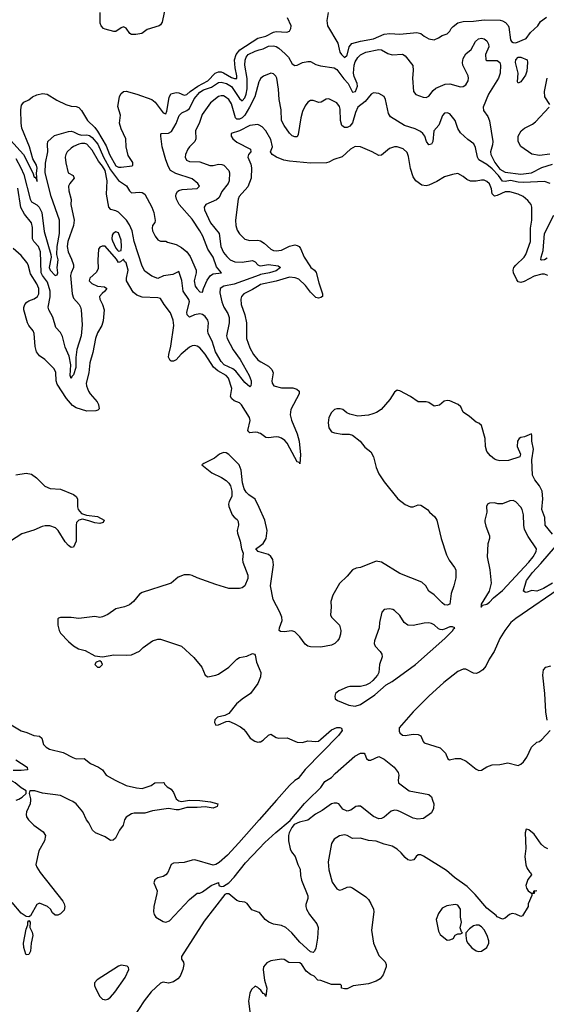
# Model space of a CAD drawing. Header units: inches. Extents: x 1384664 to 1536621, y 460766 to 646467.
# Tile 222 of 256: x 1478180 to 1482183, y 488446 to 495936. Entities that reach past the tile are written whole.
import ezdxf

# ---------------------------------------------------------------- set-up
doc = ezdxf.new("R2010")
doc.units = ezdxf.units.IN
doc.header["$MEASUREMENT"] = 0
for name, color, linetype in [('B4478', 7, 'Continuous'), ('B4479', 7, 'Continuous'), ('B4488', 7, 'Continuous'), ('B4489', 7, 'Continuous')]:
    doc.layers.add(name, color=color, linetype=linetype)

msp = doc.modelspace()

# ---------------------------------------------------------------- linework, layer by layer
at = {"layer": 'B4478', "color": 5}
for points, elevation in [([(1478261.9, 490000), (1478260.4, 489970), (1478230.6, 489910), (1478227.7, 489890), (1478232.5, 489872.5), (1478247.7, 489850), (1478286, 489810), (1478357.7, 489757.7), (1478376, 489730), (1478367.2, 489690), (1478325.8, 489614.2), (1478302.8, 489510), (1478310.2, 489490), (1478335.6, 489450), (1478507.2, 489230), (1478518.5, 489210), (1478523.2, 489190), (1478518.9, 489161.1), (1478490, 489134.5), (1478470, 489124.4), (1478450, 489124), (1478430, 489142.4), (1478413.6, 489170), (1478390, 489189.8), (1478330, 489215.1), (1478310, 489205.1), (1478261.1, 489118.9), (1478248.3, 489111.7), (1478230, 489114.5), (1478190, 489140.2), (1478121.3, 489221.3)], 680), ([(1479381.8, 490000), (1479390, 489992.9), (1479410.6, 489989.4), (1479470, 489999.6), (1479550, 489997), (1479630, 489986.4), (1479686, 489970), (1479681, 489950), (1479650, 489938.4), (1479588.9, 489948.9), (1479530, 489942.6), (1479450, 489943.8), (1479390, 489924.8), (1479370, 489924.6), (1479310, 489936.6), (1479190, 489916.7), (1479130, 489901.3), (1479050, 489900.2), (1479030, 489895), (1478989, 489870), (1478976.5, 489850), (1478966, 489810), (1478938.3, 489770), (1478909.1, 489710.9), (1478890, 489694.7), (1478870, 489691.5), (1478830, 489721.1), (1478756.2, 489750), (1478734, 489770), (1478705.8, 489825.8), (1478688.4, 489850), (1478660.5, 489910), (1478607.9, 489970), (1478583.7, 489990), (1478562.1, 490000)], 680), ([(1480000, 489850.1), (1479844.9, 489675.1), (1479758.5, 489581.5), (1479695.1, 489524.9), (1479670, 489509.6), (1479650, 489504.2), (1479510, 489544.4), (1479490, 489543.1), (1479430, 489525.3), (1479350, 489519.7), (1479330, 489509.6), (1479306, 489450), (1479290, 489429.8), (1479270, 489418.5), (1479230, 489408), (1479207.7, 489392.3), (1479200.3, 489370), (1479223.6, 489310), (1479223.2, 489290), (1479199.5, 489190), (1479196.5, 489150), (1479202, 489130), (1479215.3, 489110), (1479270, 489076.5), (1479290, 489070.2), (1479318, 489082), (1479470, 489242.8), (1479530, 489291.3), (1479548.4, 489291.6), (1479570, 489301), (1479635.3, 489350), (1479690, 489372), (1479694, 489350), (1479710, 489342), (1479730, 489346), (1479770, 489370.8), (1479810, 489413), (1479897, 489523), (1480000, 489630.3)], 720), ([(1480000, 489145), (1479943.5, 489163.5), (1479910, 489212.3), (1479890, 489222.7), (1479850, 489227), (1479830, 489234.5), (1479770, 489286.3), (1479750, 489286.3), (1479738.7, 489281.3), (1479582, 489078), (1479410.3, 488810), (1479408.5, 488790), (1479426.1, 488766.1), (1479428.3, 488748.3), (1479419.6, 488710), (1479399.1, 488660.9), (1479381, 488639), (1479350, 488615.9), (1479310, 488607), (1479270, 488613.6), (1479250, 488606.2), (1479179.8, 488540.2), (1479126.4, 488473.6), (1479040.3, 488339.7)], 720), ([(1480000, 488564.2), (1479990, 488573.2), (1479970, 488584), (1479941.6, 488558.4), (1479928.5, 488531.5), (1479919.5, 488470), (1479934.6, 488350)], 740)]:
    msp.add_lwpolyline(points, dxfattribs=dict(at, elevation=elevation))
for points, elevation in [([(1478230, 488822), (1478227.1, 488827.1), (1478210, 488877.6), (1478207.8, 488910), (1478230, 489018.8), (1478242, 489050), (1478242, 489070), (1478250, 489082.8), (1478259.1, 489070), (1478257.4, 489030), (1478275, 488995), (1478280.1, 488970), (1478267.8, 488910), (1478262.6, 488850), (1478250, 488823.9)], 680), ([(1478950, 488744.7), (1478930, 488737.2), (1478768.7, 488631.3), (1478749.5, 488610.5), (1478747.8, 488590), (1478755.5, 488570), (1478790, 488506.5), (1478810, 488485.8), (1478821.7, 488481.7), (1478830, 488479.2), (1478850, 488485.8), (1478870, 488500.9), (1478902.6, 488537.4), (1478980.5, 488650), (1479008.5, 488710), (1479006.7, 488726.7), (1478996.2, 488736.2)], 720)]:
    msp.add_lwpolyline(points, close=True, dxfattribs=dict(at, elevation=elevation))
at = {"layer": 'B4479', "color": 5}
for points, elevation in [([(1479290, 496050.5), (1479261.7, 495918.3), (1479250, 495896.9), (1479239.6, 495890), (1479150, 495860.3), (1479107, 495830), (1479062.6, 495822.6), (1479030, 495824.4), (1479018, 495830), (1478990, 495870.4), (1478970, 495882.4), (1478950, 495875.3), (1478910, 495846), (1478894.5, 495845.5), (1478830, 495863.5), (1478817.6, 495870), (1478798.9, 495890), (1478791.6, 495910), (1478791.2, 495990)], 620), ([(1478110, 495020.1), (1478208.6, 494910), (1478280.5, 494770), (1478290, 494738.9), (1478297.7, 494737.7), (1478305.7, 494725.7), (1478310, 494705.6), (1478312.8, 494707.2), (1478307.4, 494767.4), (1478312.5, 494807.5), (1478308.6, 494830), (1478278.4, 494878.4), (1478254, 494970), (1478195.8, 495110), (1478190.8, 495149.2), (1478188.4, 495250), (1478193.9, 495286.1), (1478210, 495309.6), (1478250, 495326), (1478276, 495350), (1478310, 495365.2), (1478354, 495374), (1478389.8, 495369.8), (1478463.2, 495323.2), (1478530, 495290.7), (1478570, 495277.8), (1478610, 495274.9), (1478630, 495267.7), (1478650, 495244), (1478695.1, 495170), (1478750, 495115.6), (1478770, 495089.3), (1478836.1, 494976.1), (1478861.3, 494910), (1478910, 494824.6), (1478930, 494813.5), (1478950, 494813.1), (1479034.4, 494825.6), (1479039.8, 494830), (1479040.1, 494850), (1479003.6, 494903.6), (1478988.5, 494970), (1478986.8, 495030), (1478950, 495105.5), (1478938.9, 495150), (1478947.2, 495210), (1478925.4, 495274.6), (1478939.1, 495350), (1478947.4, 495372.6), (1478970, 495389.8), (1478990, 495391.8), (1479070, 495370.5), (1479184.5, 495330), (1479210, 495309.3), (1479270, 495227.8), (1479290, 495220.3), (1479299.1, 495240.9), (1479314.8, 495345.2), (1479328.3, 495371.7), (1479370, 495382.4), (1479390, 495380.4), (1479430, 495360.7), (1479450, 495366.9), (1479474.6, 495390), (1479535.1, 495430), (1479609.6, 495470.4), (1479665, 495530), (1479690, 495540.6), (1479710, 495540.4), (1479730, 495532.1), (1479790, 495495.1), (1479812.2, 495487.8), (1479830.1, 495489.9), (1479830.6, 495509.4), (1479816.7, 495570), (1479812.4, 495630), (1479826.3, 495670), (1479854.3, 495705.7), (1479990, 495795.1), (1480000, 495797.7)], 620), ([(1478150, 494880.2), (1478188.6, 494810), (1478210, 494758.2), (1478258.9, 494570), (1478270.6, 494550), (1478310, 494526.7), (1478328.7, 494508.7), (1478349.2, 494470), (1478365.5, 494325.5), (1478416.6, 494150), (1478418.9, 494130), (1478404.8, 494050), (1478410.7, 494030), (1478450.2, 493989.8), (1478463.9, 493996.1), (1478469.1, 494010.9), (1478464.1, 494050), (1478471.3, 494108.7), (1478462.8, 494150), (1478464, 494210), (1478481.2, 494310), (1478483.4, 494410), (1478420.2, 494590), (1478374.3, 494770), (1478375.6, 494844.4), (1478394.3, 494930), (1478390.3, 494990), (1478394.4, 495010), (1478445.3, 495054.7), (1478550, 495085.6), (1478570, 495088.7), (1478590, 495084.1), (1478625.3, 495065.3), (1478650, 495058.7), (1478690, 495059.1), (1478710, 495054), (1478730, 495040.5), (1478773, 494990), (1478817.9, 494890), (1478870, 494793.8), (1478930, 494712.6), (1478992.9, 494672.9), (1479014.6, 494634.6), (1479030, 494618.5), (1479090, 494623.2), (1479110, 494621), (1479130, 494608.7), (1479184.1, 494510), (1479198.5, 494470), (1479210.8, 494409.2), (1479206.7, 494393.3), (1479189, 494371), (1479186.9, 494350), (1479189.3, 494330), (1479210, 494288.5), (1479230, 494262), (1479250, 494252), (1479290, 494252.3), (1479304.1, 494244.1), (1479370, 494226.3), (1479410, 494202.1), (1479450.7, 494170), (1479474.6, 494134.6), (1479522.3, 494030), (1479522.3, 494010), (1479505.3, 493950), (1479514.2, 493910), (1479525.3, 493890), (1479550, 493866.4), (1479570, 493862.7), (1479577.1, 493890), (1479605.3, 493954.7), (1479629.7, 493990.3), (1479650, 494002.7), (1479712.7, 494010), (1479676.8, 494056.8), (1479649.6, 494130), (1479610.6, 494190), (1479570.8, 494290), (1479548.2, 494330), (1479490, 494418.9), (1479393.1, 494530), (1479372.6, 494570), (1479367.5, 494592.5), (1479368.5, 494611.5), (1479380.2, 494630), (1479390, 494636.5), (1479416, 494644), (1479529.1, 494650.9), (1479545.7, 494670), (1479534.3, 494690), (1479490, 494725), (1479366, 494766), (1479326.9, 494790), (1479310, 494815.8), (1479289.5, 494870.5), (1479263.5, 494970), (1479252, 495050), (1479253.2, 495066.8), (1479258, 495070), (1479310, 495073.5), (1479334.3, 495085.7), (1479370, 495146.6), (1479392.5, 495207.5), (1479411.7, 495228.3), (1479450, 495244.1), (1479470, 495259.8), (1479505.8, 495334.2), (1479550, 495383.8), (1479578.2, 495401.8), (1479637.3, 495422.7), (1479690, 495458), (1479710, 495461.4), (1479751.6, 495450), (1479790, 495427.1), (1479850, 495335.4), (1479870, 495318.4), (1479890, 495342.6), (1479901.1, 495370), (1479909.5, 495410.5), (1479909.5, 495489.5), (1479890.1, 495590), (1479892.8, 495627.2), (1479901.3, 495650), (1479916.9, 495670), (1479970, 495696.3), (1480000, 495705.8)], 640), ([(1480000, 495467), (1479997.7, 495462.3), (1479966.7, 495350), (1479927.2, 495270), (1479890, 495210.4), (1479870, 495189.9), (1479850, 495179.4), (1479830, 495180.5), (1479820.2, 495190), (1479790, 495296.4), (1479770, 495327.9), (1479742.6, 495350), (1479730, 495355.9), (1479710, 495356.5), (1479690, 495350.5), (1479630, 495304.5), (1479566.4, 495213.6), (1479546.2, 495153.8), (1479515.3, 495090), (1479518.2, 495030), (1479511.3, 495010), (1479470.3, 494970), (1479456.9, 494950), (1479440.7, 494910), (1479438.5, 494890), (1479448.6, 494868.6), (1479470, 494858.5), (1479550, 494855.8), (1479625.8, 494825.8), (1479650, 494826), (1479690, 494836.1), (1479715.7, 494835.7), (1479731.5, 494830), (1479770.2, 494790), (1479775.4, 494770), (1479770.9, 494710), (1479764.6, 494690), (1479715.4, 494630), (1479697.3, 494582.7), (1479674.9, 494565.1), (1479595.8, 494530), (1479582.4, 494510), (1479584.7, 494490), (1479630, 494391.6), (1479695, 494310), (1479708.4, 494210), (1479730, 494165.5), (1479753.8, 494133.8), (1479780.9, 494110), (1479814.8, 494094.8), (1479870, 494091.2), (1479950, 494104.1), (1479970, 494092.9), (1479990, 494070.9), (1480000, 494067.3)], 660), ([(1480000, 495133.6), (1479990, 495138.9), (1479930, 495131.6), (1479850, 495091.7), (1479788.4, 495070), (1479787.4, 495050), (1479801.1, 495030), (1479830, 495004.4), (1479933.4, 494950), (1479937.3, 494930), (1479918.4, 494910), (1479914.6, 494890), (1479936.4, 494836.4), (1479942.2, 494810), (1479939, 494730), (1479914.4, 494665.6), (1479849.1, 494590), (1479840.7, 494570), (1479820.2, 494410), (1479823.5, 494370), (1479834.1, 494334.1), (1479850, 494307.4), (1479890, 494265.8), (1479930, 494255.4), (1479990, 494257.7), (1480000, 494255.4)], 680), ([(1480000, 493993.4), (1479810, 493923.7), (1479730.4, 493910), (1479704.1, 493890), (1479702, 493858), (1479717.2, 493790), (1479732.3, 493750), (1479761, 493701), (1479771.5, 493670), (1479771.2, 493630), (1479751.9, 493530), (1479755.6, 493510), (1479803.4, 493423.4), (1479855, 493350), (1479923.2, 493230), (1479938.3, 493190), (1479940.3, 493170), (1479937.3, 493150), (1479930, 493143.7), (1479890, 493176.3), (1479822.7, 493262.7), (1479798.9, 493278.9), (1479734, 493310), (1479710, 493334.8), (1479668.8, 493410), (1479643, 493490), (1479613.2, 493550), (1479610.6, 493570), (1479615, 493630), (1479609.1, 493650), (1479590, 493677.4), (1479570, 493692.9), (1479550, 493698.7), (1479509, 493691), (1479470, 493672.4), (1479453.5, 493690), (1479451.5, 493711.5), (1479469.3, 493790), (1479466.4, 493806.4), (1479422.1, 493870), (1479412.7, 493952.7), (1479390, 494019.5), (1479343.4, 493996.6), (1479272.8, 493987.2), (1479230, 493967.1), (1479183.9, 493983.9), (1479130, 494023), (1479110, 494060.5), (1479050.9, 494250), (1479034.9, 494330), (1479015.4, 494375.4), (1478992, 494412), (1478930, 494472.1), (1478910, 494482.9), (1478872.8, 494492.8), (1478857.2, 494510), (1478840.7, 494610), (1478845, 494710), (1478828.3, 494790), (1478810, 494822.4), (1478779.6, 494859.6), (1478730, 494943), (1478690, 494988.6), (1478674, 494994), (1478650, 494994.2), (1478630, 494988.8), (1478588.9, 494971.1), (1478570, 494958.1), (1478541.6, 494930), (1478530.1, 494910), (1478526.3, 494890), (1478530, 494848), (1478549.4, 494770), (1478586, 494750), (1478593.2, 494730), (1478560.1, 494690), (1478551.3, 494670), (1478554.2, 494634.2), (1478572, 494568), (1478568.5, 494530), (1478594.5, 494410), (1478589.5, 494370), (1478545.2, 494250), (1478539.5, 494210), (1478548.1, 494170), (1478574.4, 494114.4), (1478588.9, 494070), (1478588.8, 494050), (1478570.1, 494010), (1478566, 493990), (1478577.5, 493850), (1478590, 493817.2), (1478630.7, 493770.7), (1478641.5, 493750), (1478647, 493730), (1478655.4, 493615.4), (1478647.4, 493530), (1478613.5, 493426.5), (1478605.8, 493365.8), (1478605.8, 493290), (1478590, 493235.6), (1478577.1, 493222.9), (1478570, 493207.6), (1478563.5, 493230), (1478568.5, 493310), (1478555.9, 493375.9), (1478525.8, 493445.8), (1478505.2, 493525.2), (1478490, 493555.4), (1478453.9, 493593.9), (1478432.8, 493672.8), (1478400.3, 493730), (1478396.5, 493750), (1478411.2, 493828.8), (1478410.3, 493870), (1478390, 493940.2), (1478353.3, 493990), (1478343.7, 494010), (1478338.8, 494170), (1478321.8, 494210), (1478287, 494250), (1478277.4, 494270), (1478276, 494356), (1478270.5, 494390), (1478217.5, 494457.5), (1478187.5, 494507.5), (1478166.5, 494653.5)], 660), ([(1480000, 492792), (1479990, 492796.3), (1479970, 492798.6), (1479930, 492794), (1479920.5, 492800.5), (1479914, 492810), (1479932.9, 492887.1), (1479926.8, 492910), (1479866.7, 493006.7), (1479850, 493020.8), (1479810, 493037.7), (1479792.2, 493052.2), (1479783.4, 493070), (1479792.4, 493130), (1479766.1, 493210), (1479749.1, 493230), (1479686.1, 493266.1), (1479653, 493293), (1479590, 493391.7), (1479550, 493438.7), (1479530, 493452.1), (1479510, 493458), (1479490, 493455.6), (1479470, 493444.2), (1479407.7, 493392.3), (1479370, 493349.8), (1479350, 493337.4), (1479330, 493337.2), (1479322.7, 493342.7), (1479310.7, 493370), (1479312.3, 493390), (1479328.3, 493451.7), (1479351.9, 493610), (1479345.6, 493650), (1479326.7, 493706.7), (1479277.4, 493770), (1479250, 493814), (1479230, 493820.5), (1479110, 493825.7), (1479070, 493841), (1479042.1, 493862.1), (1478991.1, 493950), (1478991.1, 493970), (1479003.5, 494030), (1478990, 494086), (1478977.6, 494097.6), (1478970, 494114), (1478945.4, 494094.6), (1478930, 494089), (1478915.6, 494115.6), (1478830, 494212.8), (1478805.7, 494214.3), (1478790, 494206), (1478779, 494190), (1478774.1, 494105.9), (1478776.8, 494043.2), (1478763.8, 494016.2), (1478712, 493970), (1478708.8, 493950), (1478728.7, 493930), (1478770, 493908.5), (1478824.4, 493904.4), (1478842, 493890), (1478828.2, 493870), (1478806.2, 493853.8), (1478787.5, 493830), (1478787.7, 493810), (1478809.2, 493770), (1478820.7, 493730), (1478813.5, 493646.5), (1478803.2, 493610), (1478770, 493553.6), (1478755.5, 493510), (1478735.4, 493404.6), (1478714.1, 493325.9), (1478704.1, 493250), (1478685, 493170), (1478686.9, 493150), (1478702, 493110), (1478714.3, 493090), (1478769.5, 493030), (1478779.8, 493010), (1478783.8, 492976.2), (1478774.6, 492965.4), (1478759, 492961), (1478690, 492958.6), (1478610, 492984.3), (1478582.3, 493002.3), (1478535.4, 493055.4), (1478463.5, 493163.5), (1478457, 493190), (1478453.2, 493253.2), (1478441.1, 493281.1), (1478370, 493351.5), (1478330, 493379.6), (1478307.1, 493410), (1478297.2, 493450), (1478288.7, 493550), (1478282.7, 493570), (1478249.3, 493609.3), (1478238.2, 493630), (1478211.7, 493730), (1478212.3, 493747.7), (1478219.9, 493770), (1478232.9, 493787.1), (1478250, 493798.3), (1478290, 493812.6), (1478314.5, 493830), (1478325.4, 493850), (1478325.6, 493890), (1478310, 493925.7), (1478262.2, 494002.2), (1478245, 494070), (1478233.8, 494090), (1478190, 494142.6), (1478130, 494195.6)], 680), ([(1480000, 493914.9), (1479950, 493882.7), (1479884, 493850), (1479866, 493830), (1479859.7, 493810), (1479863.2, 493770), (1479890.7, 493690.7), (1479903.2, 493630), (1479902.7, 493510), (1479930, 493440.3), (1479956.8, 493390), (1479990, 493349.3), (1480000, 493341.6)], 680), ([(1480000, 492224.6), (1479970, 492289.2), (1479920.7, 492320.7), (1479901.6, 492341.6), (1479887.2, 492367.2), (1479873.3, 492413.3), (1479862.4, 492510), (1479847.6, 492550), (1479770, 492629.6), (1479750, 492641.1), (1479730, 492644.7), (1479699.1, 492630), (1479660.7, 492599.3), (1479578.8, 492561.2), (1479564.7, 492550), (1479640.7, 492490), (1479714, 492454), (1479750, 492430.8), (1479770.5, 492410.5), (1479782.8, 492390), (1479791.1, 492348.9), (1479791.3, 492310), (1479771, 492270), (1479767.3, 492250), (1479770, 492234), (1479794, 492170), (1479810, 492150.8), (1479833.8, 492133.8), (1479839.9, 492119.9), (1479842, 492090), (1479833.1, 492050), (1479834.6, 492030), (1479855.3, 491970), (1479866.8, 491910), (1479878, 491878), (1479872.4, 491830), (1479874.9, 491810), (1479914, 491710), (1479915.2, 491684.8), (1479890, 491629.2), (1479870, 491615.1), (1479850, 491609.5), (1479770, 491608.4), (1479670, 491639.7), (1479530, 491689.7), (1479490, 491708.3), (1479470, 491714), (1479430, 491712.6), (1479385.4, 491694.6), (1479330.6, 491650), (1479316.4, 491643.6), (1479110, 491578.7), (1479090, 491565.1), (1479044.4, 491510), (1479015.1, 491484.9), (1478976, 491470), (1478910, 491454.7), (1478850, 491411.1), (1478810, 491393.7), (1478790, 491388.5), (1478750, 491396.3), (1478630, 491379.7), (1478570.4, 491389.6), (1478490.7, 491389.3), (1478475.3, 491384.7), (1478470, 491378), (1478470.4, 491330), (1478479.5, 491290), (1478490.3, 491270), (1478550, 491205.3), (1478590, 491171.8), (1478625.5, 491150), (1478676.5, 491136.5), (1478750, 491096.4), (1478810, 491090.4), (1478894.3, 491105.7), (1478990, 491100.9), (1479030, 491105.4), (1479090, 491132.3), (1479119.1, 491160.9), (1479190, 491212), (1479230, 491223.2), (1479250, 491222.8), (1479410.2, 491170.2), (1479504.1, 491084.1), (1479563.8, 491010), (1479590, 490950.7), (1479610, 490938.4), (1479670, 490948.9), (1479690, 490958.4), (1479770, 491011.6), (1479830, 491071.7), (1479850, 491084), (1479905.3, 491094.7), (1479950, 491113.7), (1479964.7, 491110), (1479970, 491102), (1479979.6, 491050), (1480000, 491001.5)], 720), ([(1478150, 492474.7), (1478230, 492485.5), (1478270, 492479.6), (1478307, 492450), (1478370, 492388), (1478411, 492371), (1478490, 492363.6), (1478590, 492323.6), (1478608.5, 492310), (1478620.3, 492290), (1478619.5, 492230), (1478624.9, 492210), (1478650, 492180.3), (1478686.4, 492166.4), (1478770, 492156), (1478820.7, 492130), (1478814, 492110), (1478790, 492104), (1478750, 492107.6), (1478704.9, 492124.9), (1478656.6, 492136.6), (1478630, 492128.6), (1478620, 492120), (1478611.4, 492110), (1478607.8, 492090), (1478610.2, 491969.8), (1478590, 491923.7), (1478570, 491920.9), (1478550, 491935.1), (1478525.3, 491965.3), (1478471.4, 492051.4), (1478451.3, 492071.3), (1478410, 492086.5), (1478373.2, 492086.8), (1478350, 492081), (1478287.5, 492052.5), (1478195.1, 492024.9), (1478110, 491968.9)], 680), ([(1480000, 491888), (1479993.2, 491890), (1479976, 491910), (1480000, 491928.6)], 720), ([(1480000, 490911.4), (1479990, 490885.6), (1479934.6, 490810), (1479870, 490767.4), (1479828.8, 490731.2), (1479770, 490659.3), (1479738, 490642), (1479684, 490630), (1479663.1, 490610), (1479659.5, 490590), (1479670.6, 490570.6), (1479690, 490572.7), (1479750, 490598), (1479770, 490599.1), (1479810, 490583), (1479858, 490558), (1479880.3, 490540.3), (1479899.6, 490519.6), (1479931.6, 490471.6), (1479967.9, 490447.9), (1479990, 490440.3), (1480000, 490441.5)], 720), ([(1478090, 490586.4), (1478190, 490526.7), (1478234.9, 490514.9), (1478286, 490490), (1478330, 490487), (1478347, 490470), (1478361.8, 490421.8), (1478381.3, 490401.3), (1478406.5, 490386.5), (1478510, 490360.9), (1478582.6, 490322.6), (1478610, 490313.7), (1478670, 490315.6), (1478718.6, 490278.6), (1478779.1, 490250), (1478808, 490230), (1478836, 490190), (1478905.5, 490150), (1478990, 490110.3), (1479067.6, 490092.4), (1479110, 490088.9), (1479178, 490110), (1479206, 490130), (1479270, 490134), (1479278, 490130), (1479281, 490121), (1479300.5, 490100.5), (1479330, 490082), (1479350, 490056.3), (1479370.3, 490010), (1479381.8, 490000)], 680), ([(1478150, 490306.5), (1478236.3, 490250), (1478238, 490230), (1478190, 490224), (1478130, 490225.9)], 660), ([(1478151.9, 490000), (1478173.9, 490006.1), (1478199.3, 490020.7), (1478229.3, 490050), (1478229.2, 490070), (1478190, 490092.1), (1478144.5, 490130), (1478109.8, 490150), (1478050, 490167), (1478005.6, 490154.4), (1477985, 490130), (1477979.8, 490110), (1477984.6, 490084.6), (1478055.3, 490000)], 680), ([(1478562.1, 490000), (1478490, 490033.3), (1478353.3, 490053.3), (1478294, 490070), (1478262, 490070), (1478254.8, 490065.2), (1478250.7, 490050), (1478262.4, 490010), (1478261.9, 490000)], 680)]:
    msp.add_lwpolyline(points, dxfattribs=dict(at, elevation=elevation))
for points, elevation in [([(1478910, 494321.2), (1478890, 494309), (1478882.8, 494297.2), (1478881.3, 494270), (1478885.8, 494254.2), (1478910, 494198.8), (1478922, 494182), (1478930, 494174), (1478950, 494181), (1478954.8, 494210), (1478950, 494259), (1478930, 494314)], 680), ([(1478790, 491059), (1478762, 491050), (1478751.3, 491030), (1478770, 491011.3), (1478790, 491011.3), (1478808.7, 491030), (1478802, 491050)], 720)]:
    msp.add_lwpolyline(points, close=True, dxfattribs=dict(at, elevation=elevation))
at = {"layer": 'B4488', "color": 5}
for points, elevation in [([(1481318.6, 490000), (1481328.8, 489970), (1481325.1, 489934.9), (1481310, 489903.6), (1481250, 489859), (1481206.2, 489853.8), (1481170, 489861.1), (1481070, 489912.7), (1481050, 489921), (1481030, 489922.9), (1481004.6, 489915.4), (1480950, 489869.1), (1480930, 489860.2), (1480910, 489857.8), (1480870, 489873.8), (1480770, 489952.2), (1480750, 489954.6), (1480734, 489950), (1480697.8, 489922.2), (1480670, 489916.4), (1480635.1, 489930), (1480604.5, 489970), (1480590, 489976.4), (1480570, 489977.1), (1480548.9, 489970), (1480479.8, 489920.2), (1480428.4, 489891.6), (1480370, 489846.2), (1480307.2, 489832.8), (1480266.7, 489813.3), (1480247.9, 489792.1), (1480227.4, 489750), (1480222.3, 489730), (1480223.1, 489690), (1480235.8, 489630), (1480246.9, 489606.9), (1480274.4, 489570), (1480293.7, 489510), (1480313, 489473), (1480314.3, 489425.7), (1480320.9, 489390), (1480370.1, 489270), (1480370.2, 489250), (1480355.5, 489204.5), (1480354, 489190), (1480359.3, 489170), (1480381.5, 489130), (1480439, 489059), (1480449.5, 489030), (1480443.2, 488950), (1480430, 488873.6), (1480420.2, 488850), (1480410, 488839), (1480390, 488845.4), (1480310, 488918), (1480249, 488990), (1480202, 489030), (1480170, 489045.9), (1480110, 489056.7), (1480073.5, 489070), (1480046.6, 489090), (1480003.8, 489143.8), (1480000, 489145)], 720), ([(1480000, 489630.3), (1480043.9, 489676.1), (1480125.8, 489754.2), (1480236.5, 489843.5), (1480345.1, 489974.9), (1480371.1, 490000)], 720), ([(1480133, 490000), (1480000, 489850.1)], 720), ([(1482194.5, 489630), (1482170, 489641.5), (1482143.2, 489663.2), (1482090, 489739.5), (1482050, 489772.3), (1482030, 489777.2), (1482022.8, 489750), (1482028.4, 489631.6), (1482019.5, 489570), (1482028.3, 489508.3), (1482038, 489478), (1482054, 489454), (1482062, 489450), (1482070.6, 489430), (1482043.6, 489396.4), (1482026.8, 489350), (1482031.3, 489330), (1482044.7, 489310), (1482070, 489292), (1482086, 489294), (1482090, 489312), (1482110.5, 489309.5), (1482094, 489306), (1482090, 489288.7), (1482072.7, 489287.3), (1482072.7, 489272.7), (1482044.7, 489210), (1482044.7, 489190), (1482000.7, 489119.3), (1481990, 489113.2), (1481950, 489132.7), (1481923.5, 489136.5), (1481902, 489130), (1481870, 489102), (1481850, 489094), (1481810, 489112.7), (1481802.6, 489122.6), (1481730, 489176.4), (1481642.6, 489282.6), (1481581.5, 489341.5), (1481485, 489410), (1481422.9, 489462.9), (1481250, 489573.7), (1481230, 489582), (1481210, 489583), (1481194.4, 489570), (1481175.6, 489544.4), (1481150, 489539.1), (1481130, 489545.7), (1481110, 489562), (1481079.5, 489599.5), (1481050, 489626.6), (1481010, 489648.2), (1480950, 489664), (1480890, 489688.3), (1480830, 489691.1), (1480770, 489709.8), (1480710, 489708.5), (1480670, 489729.6), (1480650, 489734.7), (1480610, 489726.6), (1480570, 489701.6), (1480549, 489670), (1480524, 489530), (1480530.3, 489470), (1480555.1, 489375.1), (1480590, 489324.4), (1480610, 489315.6), (1480630, 489319.7), (1480670, 489337.8), (1480690, 489339.3), (1480710, 489331), (1480810, 489263.8), (1480830, 489244.3), (1480850, 489213.7), (1480869.2, 489170), (1480872.4, 489150), (1480853.8, 489010), (1480868.9, 488910), (1480910, 488816.3), (1480957.1, 488770), (1480966.7, 488750), (1480965.3, 488730), (1480943.6, 488670), (1480920, 488640), (1480890, 488621.5), (1480830, 488603.1), (1480713.8, 488586.2), (1480670, 488563.7), (1480650, 488564), (1480626, 488570), (1480626, 488590), (1480618, 488598), (1480550, 488598), (1480470, 488628), (1480446, 488630), (1480419, 488659), (1480390, 488673.3), (1480357.7, 488697.7), (1480323.5, 488750), (1480310, 488761.6), (1480224.9, 488764.9), (1480190, 488786), (1480170, 488789.4), (1480090, 488777), (1480058.8, 488761.2), (1480033.4, 488730), (1480030.4, 488709.6), (1480041.7, 488630), (1480057.6, 488570), (1480050, 488506), (1480043.1, 488523.1), (1480030, 488529), (1480012.8, 488552.8), (1480000, 488564.2)], 740)]:
    msp.add_lwpolyline(points, dxfattribs=dict(at, elevation=elevation))
at = {"layer": 'B4488', "color": 5, "elevation": 760}
for points in [[(1481490, 489206), (1481425.8, 489194.2), (1481390, 489177.2), (1481362.5, 489137.5), (1481346, 489090), (1481362.4, 489002.4), (1481375.9, 488975.9), (1481430, 488934.8), (1481450, 488936), (1481470, 488944.7), (1481478, 488950), (1481490, 488972), (1481510, 488982), (1481530, 488982), (1481546, 488990), (1481538, 488998), (1481528.7, 489028.7), (1481537.2, 489070), (1481529.4, 489109.4), (1481529.3, 489170), (1481510, 489201.2)], [(1481670, 489049.3), (1481650, 489049.3), (1481630, 489042.7), (1481599.1, 489020.9), (1481571.3, 488990), (1481571.3, 488970), (1481576, 488930), (1481586, 488910), (1481616.7, 488876.7), (1481650, 488853.4), (1481670, 488848.2), (1481690, 488850.5), (1481730, 488877.3), (1481745.6, 488910), (1481744.7, 488930), (1481733.5, 488970), (1481710, 489012), (1481690, 489036)]]:
    msp.add_lwpolyline(points, close=True, dxfattribs=at)
at = {"layer": 'B4489', "color": 5}
for points, elevation in [([(1480523.8, 495990), (1480514.5, 495930), (1480519.2, 495890), (1480597.8, 495757.8), (1480614, 495690), (1480626.2, 495670), (1480650, 495648.3), (1480670, 495667.3), (1480683.4, 495730), (1480704.9, 495755.1), (1480770, 495773.3), (1480870, 495790.3), (1480950, 495826), (1480992.1, 495832.1), (1481070, 495825.7), (1481199.5, 495839.5), (1481229.8, 495829.8), (1481254, 495810), (1481289.8, 495789.8), (1481330, 495783.8), (1481362.2, 495797.8), (1481390, 495816.3), (1481430, 495829.6), (1481450, 495849.6), (1481460.3, 495870), (1481474.6, 495885.4), (1481510, 495912.2), (1481550, 495921.7), (1481630, 495924.3), (1481710, 495936.1), (1481831.4, 495931.4), (1481850, 495927.8), (1481873.8, 495913.8), (1481892.8, 495892.8), (1481898.3, 495878.3), (1481910, 495781.6), (1481917.1, 495770), (1481930, 495761.6), (1481950, 495761.2), (1482030, 495792.2), (1482062.2, 495837.8), (1482117.6, 495890), (1482138.8, 495921.2), (1482184.2, 495955.8)], 620), ([(1480000, 495797.7), (1480050, 495810.4), (1480110, 495841.7), (1480130, 495847.1), (1480210, 495840.9), (1480230.3, 495850), (1480242, 495870), (1480242.6, 495890), (1480215.3, 495950)], 620), ([(1480000, 495705.8), (1480030, 495715.3), (1480070, 495733.6), (1480110, 495738.4), (1480130, 495731.8), (1480150, 495718.3), (1480196.8, 495676.8), (1480222.1, 495650), (1480250, 495600.5), (1480270, 495586.3), (1480290, 495589.6), (1480330.3, 495609.7), (1480370, 495618.7), (1480390, 495616.9), (1480430, 495595.6), (1480465.7, 495585.7), (1480570, 495570.5), (1480590, 495556.5), (1480644.9, 495484.9), (1480677.9, 495450), (1480710, 495385.6), (1480732.1, 495390), (1480746.5, 495430), (1480743.9, 495450), (1480723.1, 495503.1), (1480717.8, 495530), (1480721.3, 495590), (1480730, 495614.4), (1480750, 495647.8), (1480770.8, 495669.2), (1480811.4, 495688.6), (1480910, 495708.4), (1480930, 495705.7), (1480979.1, 495679.1), (1481009.9, 495669.9), (1481090, 495674.5), (1481110, 495660.5), (1481167.9, 495587.9), (1481171.3, 495550), (1481164.8, 495490), (1481173.6, 495390), (1481190, 495367.8), (1481247.2, 495347.2), (1481270, 495345.4), (1481290, 495355.4), (1481322.7, 495397.3), (1481344.2, 495415.8), (1481414.3, 495445.7), (1481450, 495449.2), (1481530, 495425), (1481550, 495427.4), (1481570, 495441.3), (1481587.9, 495470), (1481592.4, 495490), (1481588.2, 495510), (1481547.2, 495590), (1481545, 495610), (1481550, 495641.2), (1481570, 495676.9), (1481610.4, 495710), (1481644.4, 495770), (1481668, 495790), (1481690, 495794.3), (1481710, 495789.6), (1481730, 495775.6), (1481742.7, 495750), (1481744.7, 495730), (1481721.3, 495670), (1481722, 495630), (1481730, 495624.7), (1481810, 495625.8), (1481829.7, 495610), (1481834.7, 495590), (1481831.9, 495530), (1481820.2, 495490), (1481744.4, 495370), (1481702.5, 495270), (1481704.2, 495244.2), (1481738.6, 495198.6), (1481750, 495165.6), (1481777.2, 495010), (1481774.7, 494985.3), (1481757.8, 494930), (1481760.6, 494910), (1481790.8, 494850), (1481830, 494799.5), (1481870, 494776.2), (1481990, 494761.6), (1482070, 494771), (1482149.3, 494810.7), (1482230, 494837.3)], 640), ([(1482211.1, 494691.1), (1482170, 494704), (1482010, 494696.4), (1481970, 494699.9), (1481910, 494712.9), (1481870, 494706.4), (1481848.9, 494708.9), (1481818.9, 494750), (1481770, 494800.3), (1481730, 494834), (1481670, 494870.8), (1481658.8, 494890), (1481644, 494964), (1481631.2, 494991.2), (1481585.1, 495025.1), (1481530, 495075.1), (1481510, 495109.3), (1481489.7, 495170), (1481450, 495220.5), (1481430, 495228), (1481410, 495224.2), (1481393.7, 495206.3), (1481367, 495133), (1481328.2, 495090), (1481319.6, 495010), (1481310, 494989.6), (1481290, 494983.6), (1481273, 495010), (1481259.1, 495050), (1481245.4, 495070), (1481225.8, 495085.8), (1481186, 495106), (1481106, 495130), (1480997.7, 495197.7), (1480982.8, 495222.8), (1480961.3, 495330), (1480950, 495351.5), (1480910, 495375.1), (1480870, 495380.7), (1480850.8, 495370), (1480805.3, 495314.7), (1480750.3, 495270), (1480731.2, 495228.8), (1480708.5, 495151.5), (1480690, 495127.1), (1480670, 495116.5), (1480650, 495116.5), (1480629.1, 495130), (1480617.9, 495170), (1480615.3, 495255.3), (1480610, 495276.2), (1480590, 495304.2), (1480530, 495334.5), (1480510, 495331.8), (1480471.3, 495308.7), (1480454, 495306), (1480410, 495321.7), (1480390, 495321.7), (1480370, 495309.7), (1480350, 495281.7), (1480330, 495236.4), (1480316.3, 495190), (1480297.7, 495062.3), (1480290, 495045.7), (1480270, 495044.1), (1480250, 495053.8), (1480230, 495072.9), (1480189.4, 495130), (1480170.9, 495170), (1480167.2, 495250), (1480151.2, 495330), (1480147, 495407), (1480134, 495490), (1480126.8, 495506.8), (1480110, 495525.4), (1480090, 495529.7), (1480033, 495507), (1480010, 495487.8), (1480000, 495467)], 660), ([(1482208.6, 495290), (1482172.1, 495350), (1482170.1, 495390), (1482188.7, 495491.3)], 640), ([(1482210, 494913.7), (1482130, 494902.6), (1482073.3, 494913.3), (1481990, 494971.1), (1481969.1, 495010), (1481968.6, 495050), (1481991, 495090), (1482016.8, 495110), (1482077.8, 495142.2), (1482100, 495160), (1482203.9, 495270)], 640), ([(1482193.3, 493990), (1482170, 494000.6), (1482150, 494001.1), (1482090, 493986.1), (1482014.7, 493945.3), (1481990, 493938.1), (1481970, 493942.9), (1481958, 493958), (1481933.5, 494010), (1481931.2, 494030), (1481936.2, 494050), (1481950.9, 494069.1), (1482015, 494130), (1482027.9, 494150), (1482062.2, 494250), (1482061.6, 494350), (1482071.6, 494410), (1482073.5, 494510), (1482067.1, 494530), (1482041.3, 494561.3), (1482006.6, 494590), (1481968.2, 494610), (1481906.4, 494626.4), (1481870, 494625.3), (1481810, 494597.9), (1481790, 494594.8), (1481771.8, 494611.8), (1481765.8, 494650), (1481750, 494688.2), (1481730, 494705.4), (1481710, 494715), (1481690, 494716.4), (1481650, 494706.8), (1481607.6, 494707.6), (1481579.5, 494719.5), (1481550, 494743.5), (1481510, 494766), (1481470, 494759.3), (1481410, 494741.4), (1481350, 494705.1), (1481290, 494677.6), (1481270, 494671.6), (1481236.6, 494676.6), (1481190, 494709.4), (1481170, 494741.2), (1481150, 494805.2), (1481136.5, 494896.5), (1481124.5, 494924.5), (1481094.2, 494954.2), (1481050, 494969), (1481030, 494969.8), (1480990, 494956.5), (1480930, 494905.1), (1480910, 494901.7), (1480858, 494930), (1480770, 494967.7), (1480730, 494970.8), (1480694.9, 494950), (1480630, 494893), (1480566.7, 494873.3), (1480528.8, 494851.2), (1480512.8, 494847.2), (1480390, 494844.1), (1480230, 494858.9), (1480187.6, 494867.6), (1480131.3, 494890), (1480099.5, 494910), (1480085.2, 494930), (1480101.3, 494970), (1480090, 495025.2), (1480049.7, 495090), (1480022, 495122), (1480000, 495133.6)], 680), ([(1482190, 494121.2), (1482170.3, 494110), (1482150, 494105.8), (1482141.6, 494110), (1482143.4, 494130), (1482159.2, 494180.8), (1482169.9, 494310.1), (1482239.3, 494450)], 660), ([(1480000, 494255.4), (1480010, 494253), (1480036.9, 494236.9), (1480088.9, 494190), (1480110, 494180.6), (1480130, 494176.8), (1480170, 494182.4), (1480230, 494212.7), (1480270, 494222.7), (1480290, 494218.6), (1480303.7, 494210), (1480314.7, 494194.7), (1480341.9, 494130), (1480384, 494064), (1480394, 494050), (1480421.8, 494030), (1480433.4, 494013.4), (1480453.2, 493933.2), (1480482.4, 493850), (1480480.5, 493830), (1480470, 493821.6), (1480450, 493818), (1480430, 493823.5), (1480390, 493863.1), (1480353.3, 493913.3), (1480302.8, 493962.8), (1480273.4, 493973.4), (1480230, 493976.4), (1480130, 493946.9), (1480010, 493921.3), (1480000, 493914.9)], 680), ([(1480000, 494067.3), (1480010, 494063.6), (1480070, 494073.8), (1480144.5, 494064.5), (1480162, 494050), (1480130, 494026.7), (1480078, 494010), (1480010, 493997.1), (1480000, 493993.4)], 660), ([(1480000, 493341.6), (1480012.2, 493332.2), (1480070, 493301.6), (1480095.6, 493275.6), (1480105.4, 493250), (1480097.5, 493190), (1480099.2, 493170), (1480111, 493151), (1480170, 493134.5), (1480256, 493136), (1480286.5, 493126.5), (1480305.3, 493110), (1480303.6, 493090), (1480240.9, 492970), (1480235.6, 492930), (1480247, 492890), (1480290, 492785.3), (1480305.4, 492730), (1480313.4, 492626.6), (1480310, 492558), (1480306.8, 492566.8), (1480290, 492573.6), (1480270, 492605.4), (1480214.2, 492714.2), (1480195.7, 492735.7), (1480170, 492753.6), (1480150, 492760.7), (1480130, 492761.6), (1480070, 492754), (1480050, 492758.6), (1480010, 492787.7), (1480000, 492792)], 680), ([(1482230, 492021.2), (1482174.2, 492090), (1482171.6, 492150), (1482149.9, 492210), (1482157.5, 492290), (1482150.4, 492350), (1482131.9, 492390), (1482095.6, 492435.6), (1482079, 492470), (1482072.9, 492587.1), (1482086, 492670), (1482072.7, 492730), (1482074, 492774), (1482070, 492786), (1482016.7, 492763.3), (1481990, 492756.9), (1481977.3, 492750), (1481963.8, 492730), (1481962, 492690), (1481986, 492630), (1481982, 492610), (1481896.2, 492583.8), (1481830, 492580.4), (1481810, 492584.4), (1481790, 492593.5), (1481758.4, 492618.4), (1481731.9, 492651.9), (1481721.7, 492690), (1481717.7, 492750), (1481690.8, 492850), (1481670, 492867.1), (1481650, 492874.2), (1481598.7, 492918.7), (1481550, 492949.7), (1481534.3, 492990), (1481514, 493010), (1481450, 493036.5), (1481430, 493040.4), (1481406.9, 493033.1), (1481370, 493004.2), (1481330, 492997), (1481290, 493022.9), (1481270, 493029.5), (1481210, 493029.3), (1481150, 493069.2), (1481070, 493114), (1481056.5, 493116.5), (1481050, 493117.2), (1481030, 493103.7), (1480992.1, 493047.9), (1480928.4, 492971.6), (1480892.1, 492947.9), (1480863.2, 492936.8), (1480830, 492928.2), (1480750, 492920.5), (1480690, 492934.7), (1480666.2, 492946.2), (1480635.1, 492970), (1480616.8, 492976.8), (1480590, 492976.4), (1480574, 492970), (1480550, 492947.3), (1480529.1, 492910), (1480524.9, 492870), (1480530, 492831.3), (1480550, 492800.7), (1480572.8, 492792.8), (1480630, 492782.4), (1480683.4, 492783.4), (1480710, 492774.9), (1480768, 492730), (1480803.2, 492683.2), (1480849.3, 492649.3), (1480870, 492610.6), (1480890.1, 492530.1), (1480910, 492482.4), (1480950, 492420.4), (1481054.3, 492290), (1481110, 492249.2), (1481150, 492230.2), (1481170.5, 492229.5), (1481210, 492246), (1481230, 492244), (1481280.4, 492210), (1481295.8, 492190), (1481335.5, 492155.5), (1481349.4, 492129.4), (1481383.7, 491990), (1481425.1, 491865.1), (1481444.6, 491824.6), (1481484.4, 491770), (1481493.8, 491750), (1481494.2, 491690), (1481480.2, 491630), (1481459, 491570), (1481450.4, 491489.6), (1481430, 491482.9), (1481410, 491485.6), (1481390, 491499.5), (1481330, 491561.1), (1481289.7, 491590), (1481266.2, 491630), (1481236.8, 491656.8), (1481070, 491724.1), (1480930, 491809.7), (1480890, 491816.9), (1480770, 491769.7), (1480736.5, 491763.5), (1480710, 491752.3), (1480670, 491703.7), (1480611.9, 491648.1), (1480560.5, 491559.5), (1480544.7, 491510), (1480548, 491468), (1480542, 491410), (1480550.4, 491390), (1480610.2, 491330.2), (1480620.3, 491290), (1480617.6, 491262.4), (1480607.4, 491230), (1480595.8, 491210), (1480574.9, 491190), (1480550, 491178.7), (1480470, 491162.7), (1480390, 491165.8), (1480370, 491170.9), (1480350, 491185.4), (1480310, 491240.5), (1480270, 491279.1), (1480247.4, 491287.4), (1480190, 491280.4), (1480162, 491282), (1480152.7, 491290), (1480153.6, 491310), (1480174, 491366), (1480172.4, 491390), (1480156.8, 491430), (1480105.4, 491525.4), (1480086, 491630), (1480109.8, 491790), (1480103.4, 491830), (1480090, 491853.6), (1480070, 491867.1), (1480000, 491888)], 720), ([(1480000, 491928.6), (1480030, 491951.8), (1480054.5, 491990), (1480059.7, 492050), (1480043.9, 492130), (1480000, 492224.6)], 720), ([(1482230, 491649.3), (1482160.7, 491610), (1482112, 491590), (1482073.6, 491593.6), (1482030, 491579), (1482021.2, 491581.2), (1482010, 491588), (1482009.1, 491590.9), (1482033.2, 491670), (1482077.4, 491730), (1482141.5, 491798.5), (1482251.6, 491928.4)], 720), ([(1482313, 491630), (1481950, 491381.5), (1481913.8, 491350), (1481867.2, 491290), (1481830.4, 491230), (1481785.8, 491130), (1481747.3, 491072.7), (1481722.4, 491017.6), (1481699.6, 490990), (1481670, 490969.7), (1481650, 490962.6), (1481630, 490964.7), (1481570, 490996.3), (1481550, 490996.1), (1481510, 490977.8), (1481404.9, 490895.1), (1481289.4, 490790.6), (1481169.5, 490670), (1481064.9, 490550), (1481063.8, 490523.8), (1481070.4, 490510.4), (1481090, 490493.4), (1481110, 490490.5), (1481170, 490500.5), (1481210, 490499.1), (1481228, 490488), (1481246.4, 490446.4), (1481255.5, 490435.5), (1481375.9, 490395.9), (1481417.5, 490357.5), (1481434, 490314), (1481445.8, 490305.8), (1481490, 490317), (1481530, 490314.7), (1481574.5, 490294.5), (1481650, 490234.8), (1481670, 490224.7), (1481690, 490226), (1481730, 490253.4), (1481770, 490267.7), (1481830, 490270.3), (1481890, 490283.1), (1481970, 490263.1), (1481990, 490271.8), (1482010, 490290.3), (1482034.5, 490325.5), (1482070, 490401.6), (1482110, 490439.1), (1482130, 490444), (1482150, 490461.3), (1482211.1, 490530)], 740), ([(1480000, 491001.5), (1480013.2, 490970), (1480010, 490937.2), (1480000, 490911.4)], 720), ([(1482190, 490606.6), (1482178.4, 490670), (1482170.9, 490810.9), (1482156.9, 490950), (1482161.4, 490990), (1482179.1, 491010), (1482217.9, 491022.1)], 740), ([(1480000, 490441.5), (1480010, 490442.8), (1480030, 490455.3), (1480070, 490494), (1480090, 490501.7), (1480130, 490475.6), (1480146.8, 490470), (1480212.2, 490472.2), (1480290, 490440.2), (1480330, 490438), (1480370, 490450.2), (1480430, 490444), (1480450, 490448.7), (1480470, 490462), (1480550, 490535), (1480590, 490552.4), (1480612.3, 490552.3), (1480626.4, 490546.4), (1480630.1, 490530), (1480604.2, 490490), (1480350, 490233.1), (1480295.3, 490164.7), (1480270, 490148), (1480230.6, 490110), (1480133, 490000)], 720), ([(1480371.1, 490000), (1480470, 490095.6), (1480499.2, 490140.8), (1480550, 490171.5), (1480577.6, 490202.4), (1480727.4, 490332.6), (1480770, 490356.6), (1480797, 490357), (1480804, 490350), (1480817.1, 490317.1), (1480830, 490303), (1480850, 490304), (1480910, 490330.2), (1480950, 490311.1), (1481025.8, 490250), (1481056.5, 490210), (1481061.7, 490190), (1481056.4, 490150), (1481058.4, 490130), (1481141.3, 490070), (1481290, 490043.2), (1481310, 490025.3), (1481318.6, 490000)], 720)]:
    msp.add_lwpolyline(points, dxfattribs=dict(at, elevation=elevation))
for points, elevation in [([(1481970, 495454), (1481964.4, 495464.4), (1481969, 495530), (1481947.8, 495610), (1481952, 495630), (1481969.7, 495650), (1481990, 495651.7), (1482037.6, 495630), (1482040.5, 495610), (1482034.4, 495545.6), (1482025.7, 495514.3), (1481990, 495464)], 620), ([(1481930, 492277.6), (1481905.1, 492274.9), (1481850, 492252.7), (1481813.2, 492253.2), (1481790, 492261.2), (1481750, 492259.3), (1481736, 492250), (1481728, 492232), (1481730.6, 492190), (1481714.9, 492130), (1481715.2, 492115.2), (1481722.8, 492082.8), (1481751.3, 492010), (1481751.3, 491990), (1481738.8, 491950), (1481732.2, 491850), (1481753.4, 491750), (1481763.7, 491650), (1481748.9, 491590), (1481687.2, 491490), (1481688.3, 491471.7), (1481684.7, 491470), (1481690, 491469.5), (1481698, 491482), (1481730, 491489.3), (1481750, 491504.4), (1481781.7, 491538.3), (1481850, 491593.1), (1482049.9, 491810), (1482082.2, 491850), (1482105.6, 491890), (1482108, 491910), (1482043.9, 492003.9), (1482018.2, 492058.2), (1482010.8, 492090), (1482008.7, 492170), (1481999.8, 492210), (1481990, 492227.6), (1481950, 492269.4)], 740), ([(1480990, 491454), (1480950, 491449.3), (1480933.4, 491430), (1480915.3, 491350), (1480912.8, 491310), (1480876.5, 491210), (1480874.7, 491190), (1480880.9, 491170), (1480919.7, 491130), (1480932, 491110), (1480935.2, 491090), (1480914.9, 491030), (1480908.7, 490970), (1480900.3, 490950), (1480864.6, 490910), (1480840.3, 490890), (1480810, 490874), (1480770, 490863.1), (1480690, 490864.5), (1480670, 490859.5), (1480604.7, 490830), (1480581, 490810), (1480576, 490790), (1480578, 490770), (1480596.3, 490756.3), (1480681.4, 490721.4), (1480730, 490713.8), (1480770, 490725.7), (1480879.4, 490800.6), (1480964.6, 490875.4), (1481010, 490901.9), (1481189.3, 491030), (1481412.6, 491230), (1481472.7, 491290), (1481477.2, 491302.8), (1481486.6, 491310), (1481470, 491318.3), (1481450, 491317), (1481410, 491300.3), (1481390, 491294.7), (1481376.4, 491296.4), (1481363, 491303), (1481330, 491333), (1481310, 491343.5), (1481290, 491346.9), (1481255.4, 491344.6), (1481170, 491327), (1481130, 491329.6), (1481102.7, 491350), (1481070, 491404), (1481030, 491442.7), (1481015.3, 491450)], 740)]:
    msp.add_lwpolyline(points, close=True, dxfattribs=dict(at, elevation=elevation))

doc.saveas('drawing.dxf')
